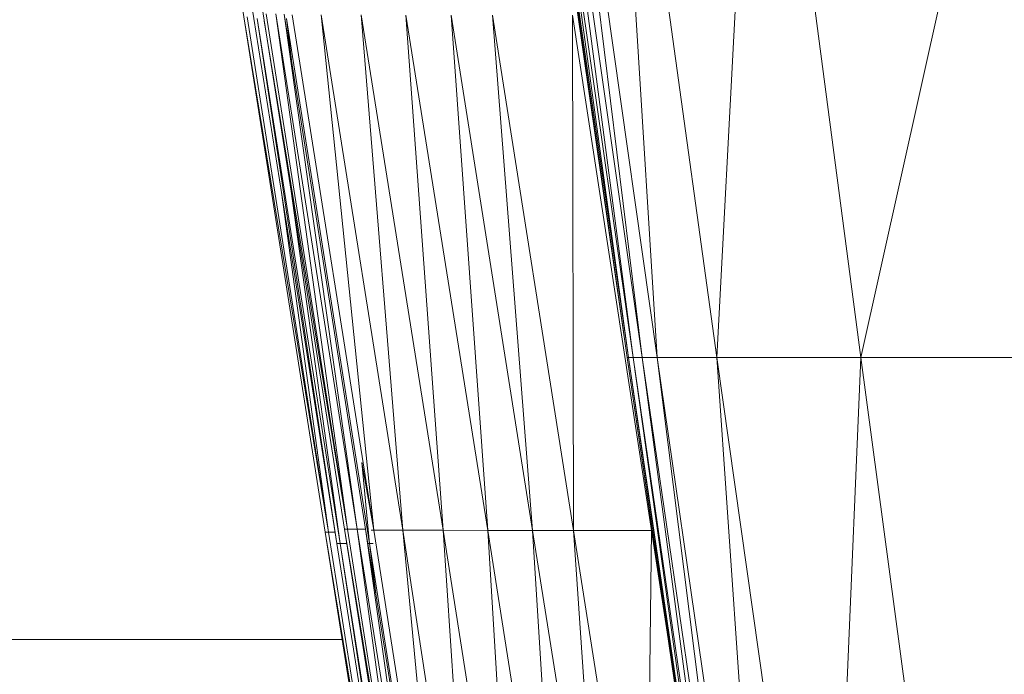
# Model space of a CAD drawing. Extents: x 180 to 9540, y 54 to 2910.
# Tile 39 of 82: x 6866 to 6917, y 938 to 972. Entities that reach past the tile are written whole.
import ezdxf
from ezdxf.xclip import XClip

# ---------------------------------------------------------------- set-up
doc = ezdxf.new("R2010")
doc.units = 0
doc.header["$MEASUREMENT"] = 0
doc.header["$XCLIPFRAME"] = 0
doc.layers.add('320-W Umeblowanie U_floe', color=7, linetype='Continuous')
doc.layers.add('820-G Rysunki Obrazki', color=7, linetype='Continuous')

# ---------------------------------------------------------------- blocks, each defined once
blk = doc.blocks.new('Rysunek_2_2', base_point=(4248.051, 809.799))
at = {"color": 150, "linetype": 'Continuous', "lineweight": 13, "ltscale": 0.5}
for p, q in [((6897.489, 954.26), (6891.735, 994.416)), ((6891.735, 994.416), (6897.412, 954.26)), ((6891.975, 994.416), (6897.719, 954.26)), ((6891.975, 994.416), (6897.489, 954.26)), ((6892.454, 994.416), (6898.18, 954.26)), ((6892.454, 994.416), (6897.719, 954.26)), ((6893.253, 994.416), (6898.948, 954.26)), ((6893.253, 994.416), (6898.18, 954.26)), ((6902.016, 954.26), (6896.446, 994.416)), ((6896.446, 994.416), (6898.948, 954.26)), ((6904.107, 994.416), (6902.016, 954.26)), ((6909.38, 954.26), (6904.107, 994.416)), ((6909.38, 954.26), (6918.31, 994.416)), ((6880.08, 957.119), (6877.777, 971.724)), ((6882.116, 945.311), (6877.78, 971.725)), ((6877.95, 971.726), (6882.116, 945.311)), ((6878.464, 971.637), (6882.707, 944.726)), ((6882.539, 944.726), (6878.464, 971.637)), ((6878.765, 971.88), (6881.067, 957.275)), ((6878.924, 971.879), (6883.09, 945.465)), ((6879.414, 971.879), (6883.582, 945.464)), ((6879.414, 971.879), (6883.09, 945.465)), ((6884.015, 945.454), (6879.845, 971.869)), ((6879.845, 971.869), (6883.582, 945.464)), ((6880.219, 969.5), (6879.96, 971.64)), ((6884.211, 944.732), (6879.96, 971.64)), ((6880.258, 971.826), (6884.432, 945.411)), ((6881.735, 971.826), (6885.916, 945.411)), ((6881.735, 971.826), (6884.432, 945.411)), ((6883.792, 971.822), (6885.916, 945.411)), ((6883.792, 971.822), (6887.981, 945.406)), ((6890.27, 945.4), (6886.082, 971.818)), ((6886.082, 971.818), (6887.981, 945.406)), ((6888.393, 971.814), (6892.568, 945.397)), ((6890.27, 945.4), (6888.393, 971.814)), ((6890.515, 971.813), (6894.66, 945.395)), ((6892.568, 945.397), (6890.515, 971.813)), ((6894.619, 971.811), (6894.66, 945.395)), ((6894.619, 971.811), (6898.661, 945.394)), ((6883.09, 945.465), (6878.821, 971.521)), ((6879.703, 962.711), (6882.116, 945.311)), ((6880.178, 962.903), (6882.707, 944.726)), ((6882.538, 944.726), (6880.193, 959.606)), ((6900.332, 934.293), (6897.412, 954.26)), ((6897.412, 954.26), (6897.489, 954.26)), ((6903.285, 914.101), (6897.489, 954.26)), ((6903.359, 914.101), (6897.489, 954.26)), ((6897.489, 954.26), (6897.719, 954.26)), ((6897.719, 954.26), (6898.18, 954.26)), ((6903.359, 914.101), (6897.719, 954.26)), ((6903.58, 914.101), (6897.719, 954.26)), ((6898.18, 954.26), (6898.948, 954.26)), ((6898.18, 954.26), (6904.021, 914.101)), ((6903.58, 914.101), (6898.18, 954.26)), ((6898.948, 954.26), (6902.016, 954.26)), ((6904.021, 914.101), (6898.948, 954.26)), ((6904.758, 914.101), (6898.948, 954.26)), ((6904.758, 914.101), (6902.016, 954.26)), ((6907.7, 914.101), (6902.016, 954.26)), ((6902.016, 954.26), (6909.38, 954.26)), ((6907.7, 914.101), (6909.38, 954.26)), ((6923.031, 954.26), (6909.38, 954.26)), ((6914.759, 914.101), (6909.38, 954.26)), ((6883.813, 948.872), (6884.432, 945.411)), ((6883.813, 948.872), (6884.211, 944.732)), ((6884.992, 932.385), (6882.93, 945.466)), ((6883.09, 945.465), (6882.93, 945.465)), ((6883.582, 945.464), (6883.09, 945.465)), ((6883.09, 945.465), (6886.83, 921.8)), ((6886.83, 921.8), (6883.582, 945.464)), ((6887.352, 921.777), (6883.582, 945.464)), ((6884.015, 945.454), (6883.582, 945.464)), ((6887.352, 921.777), (6884.015, 945.454)), ((6887.759, 921.794), (6884.015, 945.454)), ((6884.303, 945.409), (6884.432, 945.411)), ((6884.432, 945.411), (6885.916, 945.411)), ((6884.432, 945.411), (6888.145, 921.75)), ((6885.916, 945.411), (6887.981, 945.406)), ((6888.145, 921.75), (6885.916, 945.411)), ((6889.568, 921.722), (6885.916, 945.411)), ((6889.568, 921.722), (6887.981, 945.406)), ((6890.27, 945.4), (6887.981, 945.406)), ((6887.981, 945.406), (6891.705, 921.738)), ((6891.705, 921.738), (6890.27, 945.4)), ((6894.016, 921.739), (6890.27, 945.4)), ((6890.27, 945.4), (6892.568, 945.397)), ((6894.66, 945.395), (6892.568, 945.397)), ((6892.568, 945.397), (6894.016, 921.739)), ((6892.568, 945.397), (6896.303, 921.734)), ((6894.66, 945.395), (6898.661, 945.394)), ((6894.66, 945.395), (6896.303, 921.734)), ((6894.66, 945.395), (6898.366, 921.733)), ((6898.366, 921.733), (6898.661, 945.394)), ((6898.686, 945.548), (6898.661, 945.394)), ((6898.709, 945.394), (6898.661, 945.394)), ((6898.661, 945.394), (6899.765, 938.174)), ((6884.004, 932.229), (6881.942, 945.31)), ((6881.945, 945.31), (6882.116, 945.311)), ((6881.945, 945.31), (6885.856, 921.647)), ((6882.446, 945.312), (6882.116, 945.311)), ((6882.116, 945.311), (6885.856, 921.647)), ((6886.83, 921.8), (6882.978, 945.158)), ((6882.539, 944.726), (6882.707, 944.726)), ((6883.044, 944.728), (6882.707, 944.726)), ((6882.707, 944.726), (6887.739, 912.805)), ((6887.585, 912.716), (6882.707, 944.726)), ((6884.13, 944.732), (6884.211, 944.732)), ((6884.409, 944.733), (6884.211, 944.732)), ((6884.535, 942.169), (6884.211, 944.732)), ((6889.266, 912.727), (6884.211, 944.732))]:
    blk.add_line(p, q, dxfattribs=at)
at = {"color": 150, "linetype": 'Continuous', "lineweight": 13, "ltscale": 0.5, "flags": 128}
for points in [[(6889.26, 1012.296), (6889.497, 1011.113), (6889.736, 1009.916), (6890.69, 1002.21), (6891.655, 994.416), (6894.517, 974.451), (6897.412, 954.26), (6900.332, 934.293), (6903.285, 914.101), (6904.426, 906.303), (6905.553, 898.591)], [(6873.272, 1011.832), (6872.906, 1011.06), (6872.464, 1010.126), (6872.366, 1009.182), (6872.244, 1008.023), (6872.319, 1007.025), (6872.41, 1005.791), (6872.561, 1004.824), (6872.748, 1003.628), (6872.881, 1002.782), (6873.046, 1001.736), (6873.344, 999.842), (6873.713, 997.501), (6874.361, 993.391), (6875.162, 988.309), (6876.331, 980.895), (6877.777, 971.724), (6880.08, 957.119), (6881.942, 945.31), (6884.004, 932.229)], [(6873.628, 1011.524), (6873.3, 1010.816), (6872.903, 1009.959), (6872.825, 1009.074), (6872.728, 1007.987), (6872.808, 1007.02), (6872.907, 1005.826), (6873.057, 1004.874), (6873.243, 1003.696), (6873.376, 1002.854), (6873.54, 1001.814), (6873.838, 999.92), (6874.207, 997.578), (6874.855, 993.469), (6875.656, 988.387), (6876.836, 980.898), (6878.296, 971.637), (6880.193, 959.606), (6882.538, 944.726), (6884.794, 930.415), (6887.584, 912.716), (6889.842, 898.39), (6892.635, 880.671)], [(6884.992, 932.385), (6882.93, 945.466), (6881.068, 957.275), (6878.765, 971.88), (6877.319, 981.05), (6876.15, 988.465), (6875.349, 993.547), (6874.701, 997.656), (6874.332, 999.998), (6874.033, 1001.892), (6873.87, 1002.926), (6873.738, 1003.763), (6873.553, 1004.923), (6873.404, 1005.861), (6873.298, 1007.016), (6873.212, 1007.95), (6873.284, 1008.965), (6873.342, 1009.792), (6873.693, 1010.571), (6873.984, 1011.216)]]:
    blk.add_lwpolyline(points, dxfattribs=at)
at = {"layer": '320-W Umeblowanie U_floe', "color": 150, "linetype": 'Continuous', "lineweight": 13, "ltscale": 0.5}
blk.add_line((6882.814, 939.799), (6649.631, 939.799), dxfattribs=at)

msp = doc.modelspace()

# ---------------------------------------------------------------- block references
at = {"layer": '820-G Rysunki Obrazki', "color": 7, "linetype": 'Continuous', "lineweight": 13, "ltscale": 0.1}
ref = msp.add_blockref('Rysunek_2_2', (4248.051, 809.799), dxfattribs=at)
XClip(ref).set_block_clipping_path([(4133.6196216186, 305.1003815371), (8557.1514411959, 2650.020916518)])

doc.saveas('drawing.dxf')
